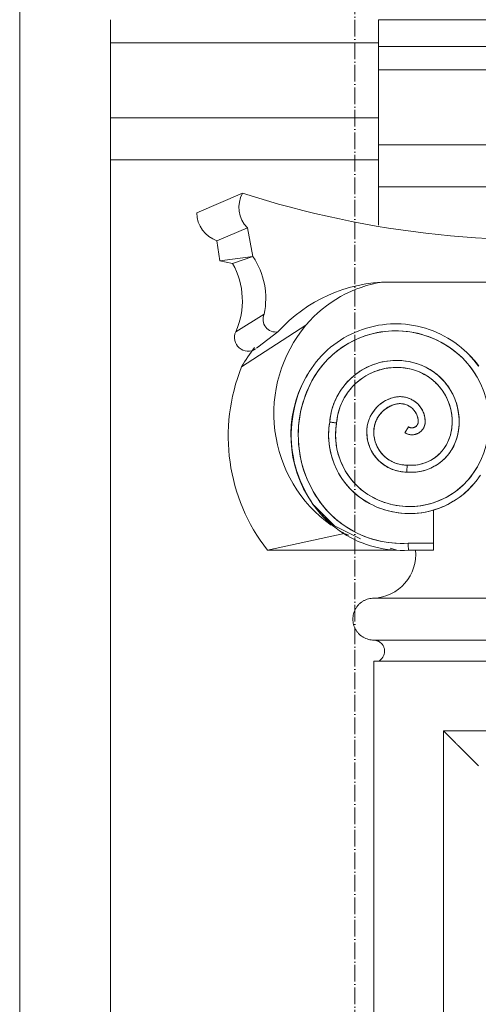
# Model space of a CAD drawing. Header units: millimetres. Extents: x -32192 to 36727, y -1740 to 8822.
# Tile 8 of 23: x 12298 to 12626, y 3873 to 4578. Entities that reach past the tile are written whole.
import ezdxf

# ---------------------------------------------------------------- set-up
doc = ezdxf.new("R2010")
doc.units = ezdxf.units.MM
doc.linetypes.add('_Traço - ponto', pattern=[16, 12, -2, 0, -2])
for name, color, linetype, lineweight in [('A-GENM', 13, 'Continuous', 18), ('A-WALL', 113, 'Continuous', 18), ('S-GRID', 1, 'Continuous', 9)]:
    doc.layers.add(name, color=color, linetype=linetype, lineweight=lineweight)

# ---------------------------------------------------------------- blocks, each defined once
blk = doc.blocks.new('Generic Models 17 - Generic Models 17-3093004-ELEVAÇÃO 2 - FACHADA DE IMPLANTAÇÃO')
at = {"layer": 'A-GENM'}
for p, q in [((-17784.91, 4577.98), (-18156.49, 4577.98)), ((-18156.49, 4577.98), (-18156.49, 4558.7)), ((-18156.49, 4542.04), (-18156.49, 4558.7)), ((-17784.91, 4558.7), (-18156.49, 4558.7)), ((-18156.49, 4488.47), (-18156.49, 4542.04)), ((-17784.91, 4542.04), (-18156.49, 4542.04)), ((-18156.49, 4458.47), (-18156.49, 4488.47)), ((-17784.91, 4488.47), (-18156.49, 4488.47)), ((-18253.93, 4453.88), (-18286.71, 4439.72)), ((-18156.49, 4458.47), (-18156.49, 4430.97)), ((-17784.91, 4458.47), (-18156.49, 4458.47)), ((-18250.45, 4429.12), (-18272.2, 4419.74)), ((-18250.45, 4429.12), (-18246.44, 4408.47)), ((-18270.19, 4405.4), (-18272.2, 4419.74)), ((-18246.44, 4408.47), (-18270.19, 4405.4)), ((-18261.04, 4403.46), (-18270.19, 4405.4)), ((-18246.44, 4408.47), (-18261.04, 4403.46)), ((-17788.27, 4390.26), (-18153.12, 4390.26)), ((-18148.68, 4390.26), (-17970.7, 4390.26)), ((-18258.82, 4354.67), (-18238.43, 4367.29)), ((-18254.53, 4329.65), (-18208.48, 4359.38)), ((-18242.83, 4343.65), (-18228.55, 4354.64)), ((-18243.83, 4342.87), (-18241.7, 4344.52)), ((-18137.63, 4282.39), (-18134.98, 4286.63)), ((-18117.17, 4203.42), (-18117.17, 4227.08)), ((-18181.05, 4210.28), (-18236.08, 4198.33)), ((-18177.67, 4209.21), (-18181.05, 4210.28)), ((-18143.42, 4198.33), (-18148.17, 4199.84)), ((-18117.18, 4203.42), (-18135.27, 4203.42)), ((-18117.17, 4203.42), (-18135.27, 4203.42)), ((-18143.42, 4198.33), (-18236.08, 4198.33)), ((-18135.11, 4198.42), (-18117.18, 4198.42)), ((-17784.91, 4164.06), (-18159.91, 4164.06)), ((-18159.91, 4134.06), (-17784.91, 4134.06)), ((-18159.91, 4134.06), (-17784.91, 4134.06)), ((-17784.91, 4119.06), (-18159.91, 4119.06)), ((-18159.91, 4119.06), (-18159.91, 1459.06)), ((-18109.91, 4069.06), (-18109.91, 1509.06)), ((-17834.91, 4069.06), (-18109.91, 4069.06))]:
    blk.add_line(p, q, dxfattribs=at)
at = {"layer": 'A-GENM', "flags": 128}
for points in [[(-18142.02, 4360.32), (-18144.95, 4360.35), (-18147.88, 4360.26), (-18150.81, 4360.05), (-18153.72, 4359.73), (-18156.61, 4359.29), (-18159.49, 4358.73), (-18162.34, 4358.06), (-18165.17, 4357.28), (-18167.96, 4356.38), (-18170.71, 4355.38), (-18173.42, 4354.26), (-18176.08, 4353.04), (-18178.69, 4351.71), (-18181.25, 4350.27), (-18183.74, 4348.74), (-18186.17, 4347.11), (-18188.54, 4345.38), (-18190.84, 4343.56), (-18193.06, 4341.65), (-18195.2, 4339.65), (-18197.26, 4337.57), (-18199.23, 4335.4), (-18201.12, 4333.16), (-18202.92, 4330.85), (-18204.62, 4328.46), (-18206.23, 4326.01), (-18207.73, 4323.5), (-18208.64, 4321.86)], [(-18204.24, 4319.49), (-18202.9, 4321.87), (-18201.46, 4324.19), (-18199.93, 4326.45), (-18198.31, 4328.65), (-18196.61, 4330.78), (-18194.82, 4332.84), (-18192.95, 4334.83), (-18191, 4336.74), (-18188.98, 4338.58), (-18186.88, 4340.33), (-18184.72, 4341.99), (-18182.49, 4343.57), (-18180.21, 4345.06), (-18177.86, 4346.46), (-18175.46, 4347.76), (-18173.01, 4348.96), (-18170.51, 4350.06), (-18167.97, 4351.07), (-18165.4, 4351.97), (-18162.79, 4352.76), (-18160.14, 4353.46), (-18157.48, 4354.04), (-18154.79, 4354.52), (-18152.09, 4354.89), (-18149.37, 4355.16), (-18146.64, 4355.31), (-18143.91, 4355.35), (-18142.17, 4355.33)], [(-18142.17, 4355.33), (-18139.44, 4355.19), (-18136.72, 4354.95), (-18134.02, 4354.6), (-18131.33, 4354.14), (-18128.66, 4353.57), (-18126.01, 4352.9), (-18123.39, 4352.12), (-18120.81, 4351.24), (-18118.26, 4350.25), (-18115.76, 4349.16), (-18113.3, 4347.98), (-18110.89, 4346.7), (-18108.54, 4345.32), (-18106.24, 4343.85), (-18104, 4342.29), (-18101.82, 4340.63), (-18099.72, 4338.9), (-18097.68, 4337.08), (-18096.47, 4335.93)], [(-18092.97, 4339.5), (-18095.11, 4341.51), (-18097.33, 4343.43), (-18099.62, 4345.25), (-18101.98, 4346.99), (-18104.41, 4348.63), (-18106.9, 4350.17), (-18109.45, 4351.61), (-18112.06, 4352.94), (-18114.72, 4354.18), (-18117.42, 4355.3), (-18120.17, 4356.31), (-18122.96, 4357.22), (-18125.78, 4358.01), (-18128.63, 4358.69), (-18131.5, 4359.25), (-18134.4, 4359.7), (-18137.31, 4360.03), (-18140.23, 4360.25), (-18142.02, 4360.32)], [(-18129.29, 4332), (-18131.14, 4332.53), (-18133, 4332.99), (-18134.88, 4333.38), (-18136.78, 4333.69), (-18138.68, 4333.93), (-18140.6, 4334.08), (-18142.52, 4334.17), (-18144.44, 4334.17), (-18146.36, 4334.1), (-18148.27, 4333.95), (-18150.18, 4333.73), (-18152.08, 4333.42), (-18153.96, 4333.05), (-18155.83, 4332.6), (-18157.68, 4332.07), (-18159.5, 4331.47), (-18161.3, 4330.8), (-18163.07, 4330.05), (-18164.81, 4329.24), (-18166.52, 4328.36), (-18168.19, 4327.41), (-18169.82, 4326.39), (-18171.41, 4325.31), (-18172.95, 4324.17), (-18174.45, 4322.96), (-18175.89, 4321.7), (-18177.29, 4320.38), (-18178.63, 4319.01), (-18179.92, 4317.58), (-18181.15, 4316.1), (-18182.31, 4314.58), (-18183.42, 4313.01), (-18184.46, 4311.39), (-18185.44, 4309.74), (-18186.35, 4308.05), (-18187.19, 4306.32), (-18187.96, 4304.56), (-18188.66, 4302.77), (-18189.29, 4300.96), (-18189.84, 4299.12), (-18190.33, 4297.26), (-18190.73, 4295.38), (-18191.06, 4293.49), (-18191.32, 4291.59), (-18191.47, 4290.06)], [(-18096.47, 4335.93), (-18094.67, 4334.1), (-18092.95, 4332.2), (-18091.31, 4330.24), (-18089.74, 4328.21), (-18088.26, 4326.12), (-18086.86, 4323.97), (-18085.55, 4321.77), (-18084.33, 4319.52)], [(-18084.5, 4260.37), (-18085.73, 4258.13), (-18087.06, 4255.93), (-18088.47, 4253.79), (-18089.19, 4252.76)], [(-18085.13, 4249.85), (-18083.57, 4252.12)], [(-18084.92, 4330.08), (-18086.57, 4332.3), (-18088.3, 4334.46), (-18090.11, 4336.54), (-18092.01, 4338.54), (-18092.97, 4339.5)], [(-18186.5, 4289.43), (-18186.34, 4291.15), (-18186.1, 4292.85), (-18185.8, 4294.54), (-18185.43, 4296.23), (-18185, 4297.89), (-18184.49, 4299.54), (-18183.93, 4301.16), (-18183.29, 4302.76), (-18182.6, 4304.33), (-18181.84, 4305.88), (-18181.02, 4307.39), (-18180.14, 4308.87), (-18179.2, 4310.32), (-18178.21, 4311.72), (-18177.16, 4313.08), (-18176.05, 4314.4), (-18174.9, 4315.68), (-18173.69, 4316.91), (-18172.44, 4318.08), (-18171.14, 4319.21), (-18169.8, 4320.29), (-18168.41, 4321.31), (-18166.98, 4322.27), (-18165.52, 4323.18), (-18164.02, 4324.02), (-18162.49, 4324.81), (-18160.93, 4325.53), (-18159.34, 4326.2), (-18157.73, 4326.79), (-18156.09, 4327.33), (-18154.44, 4327.79), (-18152.76, 4328.19), (-18151.07, 4328.52), (-18149.37, 4328.79), (-18147.66, 4328.99), (-18145.95, 4329.11), (-18144.23, 4329.17), (-18142.51, 4329.16), (-18140.79, 4329.09), (-18139.07, 4328.94), (-18137.37, 4328.72), (-18135.67, 4328.44), (-18133.98, 4328.09), (-18132.31, 4327.67), (-18130.78, 4327.22)], [(-18130.78, 4327.22), (-18129.32, 4326.74), (-18127.89, 4326.19), (-18126.47, 4325.59), (-18125.08, 4324.93), (-18123.72, 4324.21), (-18122.39, 4323.45), (-18121.08, 4322.63), (-18119.82, 4321.75), (-18118.59, 4320.83), (-18117.39, 4319.86), (-18116.24, 4318.85), (-18115.13, 4317.78), (-18114.06, 4316.68), (-18113.03, 4315.53), (-18112.06, 4314.34), (-18111.13, 4313.12), (-18110.25, 4311.85), (-18109.42, 4310.56), (-18108.65, 4309.23), (-18107.93, 4307.87), (-18107.26, 4306.48), (-18106.65, 4305.07), (-18106.1, 4303.64), (-18105.6, 4302.18), (-18105.16, 4300.71), (-18104.79, 4299.22), (-18104.47, 4297.71), (-18104.21, 4296.19), (-18104.01, 4294.67), (-18103.88, 4293.14), (-18103.8, 4291.6), (-18103.79, 4290.06), (-18103.84, 4288.53), (-18103.95, 4286.99), (-18104.12, 4285.46), (-18104.35, 4283.94), (-18104.65, 4282.43), (-18105, 4280.94), (-18105.04, 4280.78)], [(-18100.2, 4279.52), (-18099.8, 4281.21), (-18099.46, 4282.91), (-18099.19, 4284.63), (-18098.99, 4286.36), (-18098.86, 4288.09), (-18098.79, 4289.83), (-18098.8, 4291.56), (-18098.88, 4293.3), (-18099.02, 4295.03), (-18099.24, 4296.76), (-18099.52, 4298.47), (-18099.88, 4300.17), (-18100.3, 4301.86), (-18100.78, 4303.53), (-18101.34, 4305.18), (-18101.95, 4306.8), (-18102.64, 4308.4), (-18103.38, 4309.97), (-18104.19, 4311.51), (-18105.06, 4313.01), (-18105.99, 4314.48), (-18106.98, 4315.91), (-18108.02, 4317.3), (-18109.12, 4318.65), (-18110.27, 4319.95), (-18111.48, 4321.2), (-18112.73, 4322.41), (-18114.03, 4323.56), (-18115.37, 4324.67), (-18116.76, 4325.71), (-18118.19, 4326.7), (-18119.65, 4327.64), (-18121.15, 4328.51), (-18122.69, 4329.32), (-18124.26, 4330.07), (-18125.85, 4330.76), (-18127.48, 4331.38), (-18129.12, 4331.94), (-18129.29, 4332)], [(-18208.64, 4321.86), (-18210.22, 4318.78), (-18211.68, 4315.64), (-18213.01, 4312.45), (-18214.21, 4309.2), (-18215.28, 4305.91), (-18216.22, 4302.58), (-18217.02, 4299.21), (-18217.69, 4295.81), (-18218.23, 4292.39), (-18218.62, 4288.95), (-18218.88, 4285.5), (-18219, 4282.04), (-18218.98, 4278.58), (-18218.82, 4275.12), (-18218.52, 4271.67), (-18218.09, 4268.24), (-18217.52, 4264.82), (-18216.81, 4261.44), (-18215.97, 4258.08), (-18215, 4254.76), (-18213.89, 4251.48), (-18212.65, 4248.24), (-18211.29, 4245.06), (-18209.79, 4241.94), (-18208.18, 4238.88), (-18206.44, 4235.88), (-18204.59, 4232.96), (-18203.93, 4231.99)], [(-18199.8, 4234.81), (-18201.59, 4237.54), (-18203.26, 4240.33), (-18204.82, 4243.2), (-18206.27, 4246.12), (-18207.6, 4249.1), (-18208.8, 4252.13), (-18209.89, 4255.21), (-18210.85, 4258.32), (-18211.69, 4261.48), (-18212.39, 4264.66), (-18212.98, 4267.87), (-18213.43, 4271.1), (-18213.75, 4274.35), (-18213.94, 4277.6), (-18214.01, 4280.86), (-18213.94, 4284.12), (-18213.74, 4287.38), (-18213.41, 4290.62), (-18212.95, 4293.85), (-18212.37, 4297.06), (-18211.65, 4300.24), (-18210.81, 4303.4), (-18209.84, 4306.51), (-18208.75, 4309.59), (-18207.54, 4312.61), (-18206.21, 4315.59), (-18204.76, 4318.51), (-18204.24, 4319.49)], [(-18145.53, 4307.72), (-18146.52, 4307.45), (-18147.49, 4307.14), (-18148.46, 4306.8), (-18149.4, 4306.41), (-18150.34, 4305.99), (-18151.25, 4305.54), (-18152.14, 4305.04), (-18153.02, 4304.51), (-18153.87, 4303.95), (-18154.7, 4303.35), (-18155.51, 4302.72), (-18156.29, 4302.06), (-18157.04, 4301.37), (-18157.76, 4300.64), (-18158.46, 4299.89), (-18159.12, 4299.12), (-18159.75, 4298.31), (-18160.35, 4297.48), (-18160.92, 4296.63), (-18161.45, 4295.76), (-18161.94, 4294.87), (-18162.4, 4293.95), (-18162.83, 4293.02), (-18163.21, 4292.07), (-18163.56, 4291.11), (-18163.87, 4290.14), (-18164.14, 4289.15), (-18164.37, 4288.16), (-18164.55, 4287.15), (-18164.7, 4286.14), (-18164.81, 4285.12), (-18164.88, 4284.1), (-18164.91, 4283.08), (-18164.91, 4282.92)], [(-18123.07, 4290.79), (-18123.11, 4291.51), (-18123.18, 4292.23), (-18123.28, 4292.95), (-18123.4, 4293.66), (-18123.56, 4294.37), (-18123.74, 4295.07), (-18123.95, 4295.76), (-18124.19, 4296.45), (-18124.45, 4297.12), (-18124.75, 4297.78), (-18125.06, 4298.43), (-18125.41, 4299.07), (-18125.78, 4299.69), (-18126.17, 4300.3), (-18126.59, 4300.89), (-18127.03, 4301.47), (-18127.49, 4302.02), (-18127.98, 4302.56), (-18128.48, 4303.08), (-18129.01, 4303.57), (-18129.56, 4304.05), (-18130.12, 4304.5), (-18130.7, 4304.93), (-18131.3, 4305.34), (-18131.92, 4305.72), (-18132.55, 4306.07), (-18133.19, 4306.41), (-18133.84, 4306.71), (-18134.51, 4306.99), (-18135.19, 4307.24), (-18135.88, 4307.47), (-18136.58, 4307.66), (-18137.28, 4307.83), (-18137.99, 4307.97), (-18138.7, 4308.09), (-18139.42, 4308.17), (-18140.14, 4308.23), (-18140.87, 4308.25), (-18141.59, 4308.25), (-18142.31, 4308.22), (-18143.04, 4308.16), (-18143.75, 4308.07), (-18144.47, 4307.95), (-18145.18, 4307.8), (-18145.53, 4307.72)], [(-18159.91, 4282.92), (-18159.89, 4283.74), (-18159.84, 4284.56), (-18159.76, 4285.38), (-18159.65, 4286.19), (-18159.5, 4287), (-18159.32, 4287.8), (-18159.11, 4288.6), (-18158.86, 4289.38), (-18158.59, 4290.16), (-18158.28, 4290.92), (-18157.95, 4291.67), (-18157.58, 4292.41), (-18157.19, 4293.13), (-18156.77, 4293.84), (-18156.32, 4294.53), (-18155.84, 4295.19), (-18155.33, 4295.84), (-18154.81, 4296.47), (-18154.25, 4297.08), (-18153.67, 4297.66), (-18153.07, 4298.23), (-18152.45, 4298.76), (-18151.8, 4299.27), (-18151.14, 4299.76), (-18150.46, 4300.22), (-18149.76, 4300.65), (-18149.04, 4301.05), (-18148.31, 4301.42), (-18147.56, 4301.77), (-18146.8, 4302.08), (-18146.03, 4302.36), (-18145.24, 4302.61), (-18144.45, 4302.83), (-18144.32, 4302.86)], [(-18144.32, 4302.86), (-18143.81, 4302.98), (-18143.3, 4303.08), (-18142.78, 4303.15), (-18142.26, 4303.21), (-18141.74, 4303.24), (-18141.21, 4303.25), (-18140.69, 4303.25), (-18140.17, 4303.22), (-18139.64, 4303.17), (-18139.12, 4303.1), (-18138.61, 4303), (-18138.1, 4302.89), (-18137.59, 4302.76), (-18137.09, 4302.61), (-18136.6, 4302.43), (-18136.11, 4302.24), (-18135.63, 4302.03), (-18135.16, 4301.8), (-18134.7, 4301.55), (-18134.25, 4301.28), (-18133.81, 4301), (-18133.38, 4300.7), (-18132.97, 4300.38), (-18132.56, 4300.04), (-18132.18, 4299.69), (-18131.8, 4299.32), (-18131.44, 4298.94), (-18131.1, 4298.55), (-18130.77, 4298.14), (-18130.46, 4297.72), (-18130.17, 4297.28), (-18129.89, 4296.84), (-18129.63, 4296.38), (-18129.39, 4295.92), (-18129.17, 4295.44), (-18128.97, 4294.96), (-18128.79, 4294.47), (-18128.63, 4293.97), (-18128.48, 4293.46), (-18128.36, 4292.96), (-18128.26, 4292.44), (-18128.18, 4291.92), (-18128.12, 4291.4), (-18128.08, 4290.88), (-18128.07, 4290.62)], [(-18128.07, 4290.62), (-18128.07, 4290.44), (-18128.07, 4290.26), (-18128.08, 4290.08), (-18128.1, 4289.9), (-18128.13, 4289.72), (-18128.16, 4289.54), (-18128.2, 4289.36), (-18128.25, 4289.19), (-18128.3, 4289.02), (-18128.36, 4288.85), (-18128.43, 4288.68), (-18128.51, 4288.51), (-18128.59, 4288.35), (-18128.67, 4288.19), (-18128.77, 4288.04), (-18128.87, 4287.89), (-18128.97, 4287.74), (-18129.09, 4287.6), (-18129.2, 4287.46), (-18129.33, 4287.33), (-18129.45, 4287.2), (-18129.59, 4287.08), (-18129.72, 4286.96), (-18129.87, 4286.85), (-18130.01, 4286.74), (-18130.16, 4286.64), (-18130.32, 4286.55), (-18130.48, 4286.46), (-18130.64, 4286.38), (-18130.8, 4286.31), (-18130.97, 4286.24), (-18131.14, 4286.18), (-18131.31, 4286.12), (-18131.49, 4286.08), (-18131.66, 4286.04), (-18131.84, 4286), (-18132.02, 4285.98), (-18132.2, 4285.96), (-18132.38, 4285.95), (-18132.56, 4285.94), (-18132.74, 4285.94), (-18132.92, 4285.95), (-18133.1, 4285.97), (-18133.28, 4285.99), (-18133.46, 4286.03), (-18133.63, 4286.06), (-18133.81, 4286.11), (-18133.98, 4286.16), (-18134.15, 4286.22), (-18134.32, 4286.29), (-18134.49, 4286.36), (-18134.65, 4286.44), (-18134.81, 4286.53), (-18134.96, 4286.62), (-18134.98, 4286.63)], [(-18123.2, 4288.86), (-18123.15, 4289.23), (-18123.1, 4289.61), (-18123.08, 4289.99), (-18123.07, 4290.37), (-18123.07, 4290.75), (-18123.07, 4290.79)], [(-18191.47, 4290.06), (-18191.8, 4287.86), (-18192.04, 4285.65), (-18192.19, 4283.44), (-18192.26, 4281.22), (-18192.23, 4279), (-18192.12, 4276.78), (-18191.92, 4274.57), (-18191.63, 4272.36), (-18191.25, 4270.18), (-18190.78, 4268), (-18190.23, 4265.85), (-18189.59, 4263.72), (-18188.87, 4261.62), (-18188.06, 4259.55), (-18187.18, 4257.52), (-18186.21, 4255.52), (-18185.16, 4253.56), (-18184.04, 4251.65), (-18182.83, 4249.78), (-18181.56, 4247.96), (-18180.21, 4246.19), (-18178.8, 4244.48), (-18177.31, 4242.83), (-18175.77, 4241.24), (-18174.16, 4239.71), (-18172.49, 4238.24), (-18170.76, 4236.85), (-18168.98, 4235.52), (-18167.14, 4234.27), (-18165.26, 4233.09), (-18163.33, 4231.99), (-18163.08, 4231.85)], [(-18160.71, 4236.25), (-18162.47, 4237.24), (-18164.19, 4238.31), (-18165.86, 4239.44), (-18167.49, 4240.64), (-18169.07, 4241.9), (-18170.59, 4243.22), (-18172.07, 4244.61), (-18173.48, 4246.05), (-18174.84, 4247.55), (-18176.14, 4249.1), (-18177.37, 4250.7), (-18178.54, 4252.35), (-18179.64, 4254.04), (-18180.67, 4255.78), (-18181.63, 4257.56), (-18182.52, 4259.37), (-18183.34, 4261.22), (-18184.08, 4263.1), (-18184.75, 4265.01), (-18185.34, 4266.94), (-18185.85, 4268.9), (-18186.29, 4270.87), (-18186.64, 4272.86), (-18186.92, 4274.86), (-18187.11, 4276.87), (-18187.23, 4278.89), (-18187.26, 4280.91), (-18187.21, 4282.93), (-18187.08, 4284.95), (-18186.87, 4286.96), (-18186.58, 4288.96), (-18186.5, 4289.43)], [(-18137.63, 4282.39), (-18137.3, 4282.19), (-18136.97, 4282.01), (-18136.63, 4281.84), (-18136.28, 4281.69), (-18135.92, 4281.55), (-18135.57, 4281.42), (-18135.2, 4281.31), (-18134.83, 4281.21), (-18134.46, 4281.13), (-18134.09, 4281.06), (-18133.71, 4281.01), (-18133.33, 4280.97), (-18132.95, 4280.95), (-18132.57, 4280.94), (-18132.19, 4280.95), (-18131.81, 4280.97), (-18131.43, 4281.01), (-18131.05, 4281.06), (-18130.68, 4281.13), (-18130.31, 4281.22), (-18129.94, 4281.32), (-18129.58, 4281.43), (-18129.22, 4281.56), (-18128.86, 4281.7), (-18128.52, 4281.85), (-18128.18, 4282.02), (-18127.84, 4282.21), (-18127.52, 4282.4), (-18127.2, 4282.61), (-18126.89, 4282.83), (-18126.59, 4283.07), (-18126.3, 4283.31), (-18126.02, 4283.57), (-18125.75, 4283.84), (-18125.49, 4284.12), (-18125.24, 4284.41), (-18125, 4284.7), (-18124.78, 4285.01), (-18124.57, 4285.33), (-18124.37, 4285.65), (-18124.18, 4285.99), (-18124.01, 4286.32), (-18123.85, 4286.67), (-18123.71, 4287.02), (-18123.58, 4287.38), (-18123.46, 4287.74), (-18123.36, 4288.11), (-18123.27, 4288.48), (-18123.2, 4288.86)], [(-18164.91, 4282.92), (-18164.88, 4281.77), (-18164.82, 4280.63), (-18164.7, 4279.49), (-18164.54, 4278.35), (-18164.34, 4277.23), (-18164.09, 4276.11), (-18163.79, 4275), (-18163.45, 4273.91), (-18163.07, 4272.83), (-18162.65, 4271.76), (-18162.18, 4270.72), (-18161.67, 4269.69), (-18161.12, 4268.68), (-18160.53, 4267.7), (-18159.9, 4266.74), (-18159.24, 4265.81), (-18158.54, 4264.9), (-18157.8, 4264.03), (-18157.03, 4263.18), (-18156.22, 4262.37), (-18155.38, 4261.59), (-18154.51, 4260.84), (-18153.62, 4260.13), (-18152.69, 4259.45), (-18151.74, 4258.81), (-18150.76, 4258.21), (-18149.76, 4257.65), (-18148.74, 4257.13), (-18147.7, 4256.65), (-18146.64, 4256.22), (-18145.57, 4255.82), (-18144.47, 4255.47), (-18143.37, 4255.17), (-18142.26, 4254.9), (-18141.13, 4254.69), (-18140, 4254.52), (-18138.86, 4254.39), (-18137.72, 4254.31), (-18136.57, 4254.27), (-18136.26, 4254.27)], [(-18136.03, 4259.27), (-18136.98, 4259.28), (-18137.92, 4259.33), (-18138.86, 4259.41), (-18139.8, 4259.54), (-18140.73, 4259.7), (-18141.66, 4259.89), (-18142.57, 4260.13), (-18143.48, 4260.4), (-18144.37, 4260.71), (-18145.26, 4261.05), (-18146.12, 4261.43), (-18146.98, 4261.84), (-18147.81, 4262.28), (-18148.63, 4262.76), (-18149.42, 4263.27), (-18150.2, 4263.81), (-18150.95, 4264.39), (-18151.68, 4264.99), (-18152.38, 4265.62), (-18153.06, 4266.28), (-18153.71, 4266.96), (-18154.34, 4267.67), (-18154.93, 4268.41), (-18155.5, 4269.17), (-18156.03, 4269.95), (-18156.54, 4270.75), (-18157.01, 4271.57), (-18157.44, 4272.41), (-18157.85, 4273.26), (-18158.22, 4274.13), (-18158.55, 4275.02), (-18158.85, 4275.92), (-18159.11, 4276.82), (-18159.33, 4277.74), (-18159.52, 4278.67), (-18159.67, 4279.6), (-18159.79, 4280.54), (-18159.86, 4281.49), (-18159.9, 4282.43), (-18159.91, 4282.92)], [(-18136.26, 4254.27), (-18134.91, 4254.17), (-18133.55, 4254.13), (-18132.19, 4254.14), (-18130.83, 4254.2), (-18129.47, 4254.32), (-18128.12, 4254.49), (-18126.78, 4254.71), (-18125.45, 4254.99), (-18124.13, 4255.33), (-18122.83, 4255.71), (-18121.54, 4256.15), (-18120.27, 4256.64), (-18119.02, 4257.17), (-18117.8, 4257.76), (-18116.59, 4258.4), (-18115.42, 4259.08), (-18114.27, 4259.81), (-18113.15, 4260.59), (-18112.07, 4261.41), (-18111.02, 4262.27), (-18110, 4263.17), (-18109.02, 4264.12), (-18108.08, 4265.1), (-18107.18, 4266.12), (-18106.32, 4267.17), (-18105.5, 4268.26), (-18104.73, 4269.38), (-18104, 4270.53), (-18103.32, 4271.71), (-18102.69, 4272.91), (-18102.11, 4274.14), (-18101.57, 4275.39), (-18101.09, 4276.66), (-18100.65, 4277.95), (-18100.27, 4279.25), (-18100.2, 4279.52)], [(-18105.04, 4280.78), (-18105.36, 4279.67), (-18105.72, 4278.57), (-18106.12, 4277.48), (-18106.57, 4276.41), (-18107.06, 4275.36), (-18107.59, 4274.33), (-18108.16, 4273.32), (-18108.77, 4272.33), (-18109.43, 4271.37), (-18110.11, 4270.44), (-18110.84, 4269.53), (-18111.6, 4268.66), (-18112.4, 4267.81), (-18113.23, 4267), (-18114.09, 4266.22), (-18114.98, 4265.48), (-18115.9, 4264.77), (-18116.84, 4264.11), (-18117.82, 4263.47), (-18118.82, 4262.88), (-18119.84, 4262.33), (-18120.88, 4261.82), (-18121.94, 4261.36), (-18123.02, 4260.93), (-18124.12, 4260.55), (-18125.23, 4260.21), (-18126.35, 4259.92), (-18127.48, 4259.67), (-18128.62, 4259.47), (-18129.77, 4259.31), (-18130.93, 4259.2), (-18132.09, 4259.14), (-18133.25, 4259.12), (-18134.41, 4259.15), (-18135.56, 4259.23), (-18136.03, 4259.27)], [(-18163.08, 4231.85), (-18160.93, 4230.74), (-18158.73, 4229.72), (-18156.49, 4228.79), (-18154.22, 4227.95), (-18151.91, 4227.2), (-18149.58, 4226.55), (-18147.23, 4225.98), (-18144.85, 4225.51), (-18142.46, 4225.14), (-18140.05, 4224.87), (-18137.63, 4224.68), (-18135.21, 4224.6), (-18132.79, 4224.62), (-18130.37, 4224.73), (-18127.95, 4224.93), (-18125.55, 4225.24), (-18123.16, 4225.64), (-18120.79, 4226.13), (-18118.44, 4226.72), (-18116.12, 4227.4), (-18113.82, 4228.18), (-18111.56, 4229.04), (-18109.33, 4230), (-18107.14, 4231.04), (-18105, 4232.17), (-18102.91, 4233.39), (-18100.86, 4234.69), (-18098.87, 4236.07), (-18096.93, 4237.52), (-18095.06, 4239.06), (-18093.25, 4240.66), (-18091.5, 4242.34), (-18089.82, 4244.09), (-18088.21, 4245.9), (-18086.68, 4247.78), (-18085.22, 4249.72), (-18085.13, 4249.85)], [(-18089.19, 4252.76), (-18090.52, 4250.98), (-18091.93, 4249.26), (-18093.4, 4247.59), (-18094.93, 4245.98), (-18096.53, 4244.44), (-18098.19, 4242.96), (-18099.91, 4241.55), (-18101.68, 4240.2), (-18103.5, 4238.93), (-18105.38, 4237.74), (-18107.3, 4236.62), (-18109.26, 4235.58), (-18111.26, 4234.61), (-18113.3, 4233.73), (-18115.38, 4232.93), (-18117.48, 4232.21), (-18119.61, 4231.58), (-18121.77, 4231.04), (-18123.94, 4230.58), (-18126.13, 4230.2), (-18128.34, 4229.92), (-18130.55, 4229.72), (-18132.77, 4229.62), (-18134.99, 4229.6), (-18137.21, 4229.67), (-18139.43, 4229.83), (-18141.64, 4230.08), (-18143.84, 4230.41), (-18146.02, 4230.84), (-18148.18, 4231.35), (-18150.32, 4231.94), (-18152.44, 4232.63), (-18154.53, 4233.39), (-18156.58, 4234.24), (-18158.6, 4235.17), (-18160.58, 4236.18), (-18160.71, 4236.25)], [(-18135.27, 4203.42), (-18138.16, 4203.29), (-18141.06, 4203.27), (-18143.95, 4203.37), (-18146.83, 4203.58), (-18149.71, 4203.91), (-18152.57, 4204.35), (-18155.41, 4204.91), (-18158.22, 4205.58), (-18161.01, 4206.36), (-18163.76, 4207.25), (-18166.47, 4208.25), (-18169.15, 4209.36), (-18171.77, 4210.58), (-18174.35, 4211.9), (-18176.87, 4213.32), (-18179.33, 4214.84), (-18181.72, 4216.46), (-18184.06, 4218.18), (-18186.32, 4219.98), (-18188.5, 4221.88), (-18190.61, 4223.86), (-18192.64, 4225.92), (-18194.59, 4228.06), (-18196.45, 4230.28), (-18198.21, 4232.57), (-18199.8, 4234.81)], [(-18203.93, 4231.99), (-18202.14, 4229.47), (-18200.24, 4227.02), (-18198.25, 4224.65), (-18196.17, 4222.37), (-18193.99, 4220.17), (-18191.73, 4218.05), (-18189.39, 4216.03), (-18186.97, 4214.11), (-18184.47, 4212.28), (-18181.9, 4210.56), (-18179.27, 4208.94), (-18176.57, 4207.42), (-18173.82, 4206.02), (-18171.01, 4204.72), (-18168.15, 4203.54), (-18165.24, 4202.48), (-18162.3, 4201.53), (-18159.32, 4200.7), (-18156.31, 4199.99), (-18153.27, 4199.4), (-18150.21, 4198.93), (-18147.14, 4198.59), (-18144.05, 4198.36), (-18140.96, 4198.27), (-18137.87, 4198.29), (-18135.11, 4198.42)], [(-18169.5, 4206.61), (-18187.93, 4215.84), (-18202.72, 4230.32), (-18202.98, 4230.67), (-18203.24, 4231.02), (-18203.5, 4231.38), (-18203.76, 4231.74), (-18203.92, 4231.97)], [(-18117.17, 4198.42), (-18117.17, 4198.5), (-18117.17, 4198.75), (-18117.17, 4199.15), (-18117.17, 4199.67), (-18117.17, 4200.27), (-18117.17, 4200.92), (-18117.17, 4201.57), (-18117.17, 4202.17), (-18117.17, 4202.69), (-18117.17, 4203.08), (-18117.17, 4203.33), (-18117.17, 4203.42)]]:
    blk.add_lwpolyline(points, dxfattribs=at)
at = {"layer": 'A-GENM'}
for centre, radius, start, end in [((-18235.67, 4443.82), 20.84, 151.14831, 224.85169), ((-18041.63, 5111.29), 690.84, 252.10289, 275.89299), ((-18265.25, 4440.06), 21.47, 180.89753, 251.10247), ((-18307.74, 4376.89), 53.73, 335.57471, 29.63629), ((-18290.99, 4378.44), 53.73, 348.01908, 33.98092), ((-18148.68, 4282.9), 107.36, 90, 138.07527), ((-18140.32, 4302.26), 88.94, 98.27955, 140.03874), ((-18230.19, 4363.54), 9.05, 155.57471, 280.38065), ((-18249.88, 4350.61), 9.82, 155.57471, 302.81839), ((-18133.07, 4296.18), 98.39, 140.03874, 234.30826), ((-18144.16, 4287.1), 68.25, 88.32857, 151.67143), ((-18144.16, 4287.1), 68.25, 45.67143, 88.32857), ((-18148.57, 4268), 122.59, 142.04875, 149.81135), ((-18143.99, 4285.96), 73.95, 46.38765, 50.16103), ((-18143.6, 4286.15), 48.02, 72.66189, 175.33811), ((-18141.22, 4290.11), 64.05, 324.32857, 45.67143), ((-18139.92, 4290.22), 68.06, 35.90109, 46.38765), ((-18141.22, 4290.11), 69.05, 38.05123, 45.67143), ((-18131.31, 4280.01), 132.84, 158.05939, 217.94061), ((-18143.99, 4285.96), 73.95, 147.11185, 150.9552), ((-18143.6, 4286.15), 43.02, 72.66189, 175.62827), ((-18142.24, 4290.52), 38.45, 345.33811, 72.66189), ((-18142.24, 4290.52), 43.45, 345.33811, 72.66189), ((-18134.49, 4280.69), 84.81, 150.9552, 215.0448), ((-18132.46, 4280.79), 81.55, 151.67143, 214.32857), ((-18139.35, 4282.92), 25.56, 104, 180), ((-18141.15, 4290.16), 18.09, 2, 104), ((-18139.35, 4282.92), 20.56, 104, 180), ((-18141.15, 4290.16), 13.09, 2, 104), ((-18132.58, 4290.46), 4.52, 349.84782, 2), ((-18132.58, 4290.46), 9.52, 350.27838, 2), ((-18136.73, 4280.73), 55.53, 170.32857, 241.67143), ((-18136.73, 4280.73), 50.53, 170.07956, 241.67143), ((-18132.58, 4290.46), 9.52, 238, 348.22222), ((-18132.58, 4290.46), 4.52, 238, 250.15218), ((-18132.58, 4290.46), 4.52, 279.33333, 320.66667), ((-18136.26, 4282.92), 28.65, 180, 270), ((-18136.26, 4282.92), 23.65, 180, 270.56028), ((-18133.1, 4288.12), 34, 264.66189, 345.33811), ((-18133.1, 4288.12), 29, 264.19754, 345.33811), ((-18134.34, 4285.17), 55.57, 241.67143, 324.32857), ((-18134.34, 4285.17), 60.58, 307.55093, 323.3771), ((-18140.06, 4275.6), 72.34, 214.32857, 273.79624), ((-18134.34, 4285.17), 60.58, 286.46669, 303.31135), ((-18138.99, 4277.54), 79.33, 215.0448, 231.44129), ((-18140.06, 4275.6), 77.34, 214.32857, 221.73688), ((-18134.34, 4285.17), 60.57, 241.67143, 286.46518), ((-18138.99, 4277.54), 79.33, 222.77093, 228.72735), ((-18138.99, 4277.54), 79.33, 236.19741, 237.97296), ((-18133.07, 4296.18), 98.39, 239.53004, 240.80936), ((-18161.36, 4195.5), 31.48, 272.64944, 5.31796)]:
    blk.add_arc(centre, radius, start, end, dxfattribs=at)
for points in [[(-18186.5, 4289.43), (-18186.5, 4289.43), (-18186.61, 4289.45), (-18187.05, 4289.5), (-18187.72, 4289.59), (-18188.55, 4289.69), (-18189.43, 4289.8), (-18190.25, 4289.9), (-18190.93, 4289.99), (-18191.37, 4290.04), (-18191.47, 4290.06), (-18191.47, 4290.06)], [(-18136.03, 4259.27), (-18136.03, 4259.27), (-18136.03, 4259.17), (-18136.06, 4258.72), (-18136.09, 4258.05), (-18136.12, 4257.22), (-18136.17, 4256.33), (-18136.2, 4255.5), (-18136.24, 4254.82), (-18136.26, 4254.37), (-18136.26, 4254.27), (-18136.26, 4254.27)], [(-18135.11, 4198.42), (-18135.11, 4198.42), (-18135.11, 4198.52), (-18135.13, 4198.96), (-18135.15, 4199.64), (-18135.18, 4200.48), (-18135.2, 4201.36), (-18135.23, 4202.2), (-18135.25, 4202.87), (-18135.27, 4203.32), (-18135.27, 4203.42), (-18135.27, 4203.42)]]:
    blk.add_open_spline(points, degree=3, dxfattribs=at)
for points, knots in [([(-18159.91, 4134.06), (-18161.22, 4134.06), (-18163.18, 4134.32), (-18165.66, 4135.16), (-18167.14, 4135.89), (-18168.25, 4136.58), (-18169.31, 4137.34), (-18170.3, 4138.21), (-18171.19, 4139.16), (-18172.02, 4140.17), (-18172.94, 4141.54), (-18173.81, 4143.3), (-18174.65, 4145.79), (-18175.08, 4149.06), (-18174.65, 4152.33), (-18173.81, 4154.82), (-18172.94, 4156.58), (-18172.02, 4157.94), (-18171.19, 4158.96), (-18170.3, 4159.91), (-18169.07, 4160.99), (-18167.7, 4161.9), (-18166.55, 4162.52), (-18165.35, 4163.06), (-18163.18, 4163.8), (-18161.22, 4164.06), (-18159.91, 4164.06)], [0, 0, 0, 0, 0.083333, 0.125, 0.166667, 0.1875, 0.208333, 0.25, 0.270833, 0.291667, 0.333333, 0.375, 0.416667, 0.5, 0.583333, 0.625, 0.666667, 0.708333, 0.729167, 0.75, 0.791667, 0.833333, 0.854167, 0.875, 0.916667, 1, 1, 1, 1]), ([(-18156.49, 4119.06), (-18155.92, 4119.35), (-18154.85, 4120.06), (-18153.77, 4121.24), (-18153.09, 4122.33), (-18152.55, 4123.48), (-18152.14, 4125.03), (-18152.11, 4126.96), (-18152.46, 4128.52), (-18152.97, 4129.7), (-18153.45, 4130.53), (-18153.93, 4131.16), (-18154.36, 4131.64), (-18154.93, 4132.19), (-18155.53, 4132.65), (-18156.14, 4133.02), (-18156.56, 4133.25), (-18157.11, 4133.5), (-18157.79, 4133.74), (-18158.71, 4133.97), (-18159.43, 4134.05), (-18159.91, 4134.06)], [0, 0, 0, 0, 0.090909, 0.181818, 0.227273, 0.272727, 0.363636, 0.454545, 0.545455, 0.590909, 0.636364, 0.681818, 0.704545, 0.727273, 0.795455, 0.8125, 0.829545, 0.863636, 0.897727, 0.931818, 1, 1, 1, 1]), ([(-18084.91, 4044.06), (-18084.91, 4044.06), (-18085.12, 4044.27), (-18085.83, 4044.98), (-18086.55, 4045.7), (-18087.31, 4046.46), (-18088, 4047.16), (-18088.75, 4047.9), (-18089.78, 4048.93), (-18090.91, 4050.07), (-18091.88, 4051.02), (-18092.62, 4051.77), (-18093.39, 4052.54), (-18094.17, 4053.32), (-18094.97, 4054.11), (-18095.78, 4054.93), (-18096.59, 4055.75), (-18097.41, 4056.56), (-18098.23, 4057.37), (-18099.04, 4058.19), (-18099.85, 4059), (-18100.65, 4059.8), (-18101.43, 4060.57), (-18102.19, 4061.34), (-18102.94, 4062.1), (-18103.66, 4062.81), (-18104.36, 4063.5), (-18105.24, 4064.4), (-18106.07, 4065.22), (-18106.81, 4065.96), (-18107.5, 4066.66), (-18108.26, 4067.42), (-18108.99, 4068.14), (-18109.69, 4068.85), (-18109.91, 4069.05), (-18109.91, 4069.06)], [0, 0, 0, 0, 0.083333, 0.125, 0.166667, 0.208333, 0.229167, 0.25, 0.291667, 0.333333, 0.354167, 0.375, 0.395833, 0.416667, 0.4375, 0.458333, 0.479167, 0.5, 0.520833, 0.541667, 0.5625, 0.583333, 0.604167, 0.625, 0.645833, 0.666667, 0.6875, 0.708333, 0.75, 0.770833, 0.791667, 0.833333, 0.875, 0.916667, 1, 1, 1, 1])]:
    blk.add_open_spline(points, degree=3, knots=knots, dxfattribs=at)
blk = doc.blocks.new('Generic Models 1 - Generic Models 24-4258923-ELEVAÇÃO 2 - FACHADA DE IMPLANTAÇÃO')
at = {"layer": 'A-GENM'}
blk.add_line((-18413.49, 4832.93), (-18413.49, 1341.92), dxfattribs=at)
blk = doc.blocks.new('ORNAMENTO 2 - ORNAMENTO 2-4325827-ELEVAÇÃO 2 - FACHADA DE IMPLANTAÇÃO')
at = {"layer": 'A-GENM'}
for p, q in [((-18348.49, 4561.32), (-18348.49, 4577.98)), ((-18348.49, 4507.75), (-18348.49, 4561.32)), ((-18156.49, 4561.32), (-18348.49, 4561.32)), ((-18348.49, 4477.75), (-18348.49, 4507.75)), ((-18156.49, 4507.75), (-18348.49, 4507.75)), ((-18156.49, 4477.75), (-18348.49, 4477.75))]:
    blk.add_line(p, q, dxfattribs=at)

msp = doc.modelspace()

# ---------------------------------------------------------------- linework, layer by layer
at = {"layer": 'A-WALL'}
msp.add_line((12362.96, 4477.75), (12362.96, 1280), dxfattribs=at)
at = {"layer": 'S-GRID', "linetype": '_Traço - ponto'}
msp.add_line((12537.96, -1519.92), (12537.96, 8321.87), dxfattribs=at)

# ---------------------------------------------------------------- block references
at = {"layer": 'A-GENM'}
for name in ['Generic Models 1 - Generic Models 24-4258923-ELEVAÇÃO 2 - FACHADA DE IMPLANTAÇÃO', 'Generic Models 17 - Generic Models 17-3093004-ELEVAÇÃO 2 - FACHADA DE IMPLANTAÇÃO', 'ORNAMENTO 2 - ORNAMENTO 2-4325827-ELEVAÇÃO 2 - FACHADA DE IMPLANTAÇÃO']:
    msp.add_blockref(name, (30711.45, 0), dxfattribs=at)

doc.saveas('drawing.dxf')
